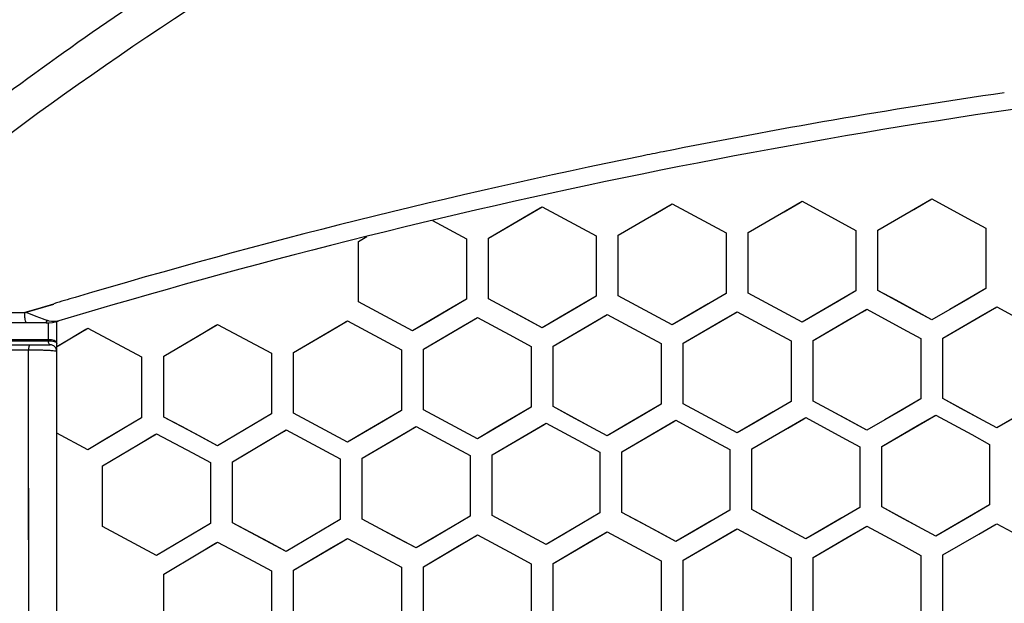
# Model space of a CAD drawing. Header units: millimetres. Extents: x 0 to 420, y 0 to 297.
# Tile 14 of 117: x 104.88 to 113.82, y 121.5 to 126.8. Entities that reach past the tile are written whole.
import ezdxf

# ---------------------------------------------------------------- set-up
doc = ezdxf.new("R2010")
doc.units = ezdxf.units.MM
doc.header["$LTSCALE"] = 23.1
doc.linetypes.add('DASHED', pattern=[0.2, 0.1, -0.1])
doc.layers.get('0').update_dxf_attribs({"linetype": 'CONTINUOUS'})
doc.layers.add('DIM_PILOTEES', color=7, linetype='CONTINUOUS')
doc.styles.get("Standard").update_dxf_attribs({"font": 'txt', "width": 0.7})
doc.dimstyles.new('DIMSTYLE_2', dxfattribs={"dimtxt": 2.5, "dimasz": 3.5, "dimexe": 2, "dimexo": 0, "dimtad": 1, "dimdec": 0, "dimlfac": 5, "dimdsep": 46, "dimtxsty": 'Standard', "dimblk": '_FILLED', "dimblk1": '_FILLED', "dimblk2": '_FILLED', "dimcen": 0.09, "dimazin": 2, "dimtp": 0.8, "dimtm": 0.8, "dimtfac": 1, "dimtdec": 0, "dimtofl": 0, "dimtmove": 0, "dimatfit": 3, "dimldrblk": '_FILLED', "dimfxl": 0, "dimtolj": 1, "dimarcsym": 0})
doc.dimstyles.new('DIMSTYLE_5', dxfattribs={"dimtxt": 2.5, "dimasz": 3.5, "dimexe": 2, "dimexo": 0, "dimtad": 1, "dimdsep": 46, "dimtxsty": 'Standard', "dimblk": '_FILLED', "dimblk1": '_FILLED', "dimblk2": '_FILLED', "dimcen": 0.09, "dimazin": 2, "dimtp": 0.3, "dimtm": 0.3, "dimtfac": 1, "dimtmove": 0, "dimatfit": 2, "dimldrblk": '_FILLED', "dimfxl": 0, "dimtolj": 1, "dimarcsym": 0})

# ---------------------------------------------------------------- blocks, each defined once
blk = doc.blocks.new('_FILLED')
at = {"color": 0, "linetype": 'ByBlock'}
blk.add_solid([(0, 0), (-1, 0.1429), (-1, -0.1429)], dxfattribs=at)
blk = doc.blocks.new('*D9')
at = {"layer": 'DIM_PILOTEES', "color": 2, "linetype": 'Continuous'}
for p, q in [((113.2821, 133.6411), (55.4484, 133.6411)), ((57.4484, 133.6411), (57.4484, 85.8335)), ((57.4484, 38.026), (57.4484, 85.8335)), ((109.3982, 38.026), (55.4484, 38.026))]:
    blk.add_line(p, q, dxfattribs=at)
at = {"layer": 'DIM_PILOTEES', "color": 2, "linetype": 'Continuous', "xscale": 3.5, "yscale": 3.5, "zscale": 3.5}
for p, rotation in [((57.4484, 133.6411), 90), ((57.4484, 38.026), 270)]:
    blk.add_blockref('_FILLED', p, dxfattribs=dict(at, rotation=rotation))
at = {"layer": 'DIM_PILOTEES', "color": 2, "linetype": 'Continuous', "insert": (54.3234, 88.2148), "char_height": 2.5, "width": 8.839286, "attachment_point": 2, "rotation": 90, "line_spacing_factor": 0.9}
blk.add_mtext('{\\ftxt;\\W0.0001;\\H0.0001;\\~}{\\ftxt;\\W2.3571428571;\\H2.5; }{\\ftxt;\\W0.0001;\\H0.0001;\\~}', dxfattribs=at)
blk = doc.blocks.new('*D12')
at = {"layer": 'DIM_PILOTEES', "color": 2, "linetype": 'Continuous'}
for p, q in [((124.3756, 87.1508), (177.724, 126.6333)), ((165.6092, 117.6673), (124.3756, 87.1508)), ((83.142, 56.6344), (124.3756, 87.1508))]:
    blk.add_line(p, q, dxfattribs=at)
at = {"layer": 'DIM_PILOTEES', "color": 2, "linetype": 'Continuous', "xscale": 3.5, "yscale": 3.5, "zscale": 3.5}
for p, rotation in [((165.6092, 117.6673), 36.504704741), ((83.142, 56.6344), 216.504704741)]:
    blk.add_blockref('_FILLED', p, dxfattribs=dict(at, rotation=rotation))
at = {"layer": 'DIM_PILOTEES', "color": 2, "linetype": 'Continuous', "insert": (167.4441, 122.9131), "char_height": 2.5, "width": 15.714286, "attachment_point": 1, "rotation": 36.5047, "line_spacing_factor": 0.9}
blk.add_mtext('{\\ftxt;\\W0.0001;\\H0.0001;\\~}{\\ftxt;\\W0.7857142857;\\H2.5; }{\\ftxt;\\W0.0001;\\H0.0001;\\~}{\\ftxt;\\W0.0001;\\H0.0001;\\~}{\\ftxt;\\W1.3333333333;\\H2.5; }{\\ftxt;\\W0.0001;\\H0.0001;\\~}{\\ftxt;\\W0.0001;\\H0.0001;\\~}{\\ftxt;\\W2.0714285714;\\H2.5; }{\\ftxt;\\W0.0001;\\H0.0001;\\~}', dxfattribs=at)

msp = doc.modelspace()

# ---------------------------------------------------------------- linework, layer by layer
at = {"color": 7, "linetype": 'Continuous'}
for p, q in [((112.6756, 124.8866), (113.1656, 125.1694)), ((113.0019, 125.075), (113.1656, 125.1694)), ((113.1481, 125.1593), (113.1656, 125.1694)), ((113.1656, 125.1694), (113.4928, 124.9919)), ((109.1356, 124.8128), (109.6256, 125.099)), ((109.4619, 125.0034), (109.6079, 125.0887)), ((109.6079, 125.0887), (109.6256, 125.099)), ((109.6256, 125.099), (109.9528, 124.9229)), ((110.3156, 124.8396), (110.8056, 125.1246)), ((110.6419, 125.0295), (110.8056, 125.1246)), ((110.788, 125.1144), (110.8056, 125.1246)), ((110.8056, 125.1246), (111.1328, 124.9481)), ((111.4956, 124.8642), (111.9856, 125.1481)), ((111.8219, 125.0533), (111.968, 125.138)), ((111.968, 125.138), (111.9856, 125.1481)), ((111.9856, 125.1481), (112.3128, 124.9711)), ((112.6756, 124.8866), (113.0019, 125.075)), ((109.1356, 124.8128), (109.4619, 125.0034)), ((110.3156, 124.8396), (110.6419, 125.0295)), ((111.4956, 124.8642), (111.8219, 125.0533)), ((113.4928, 124.9919), (113.6556, 124.9035)), ((113.4928, 124.9919), (113.6556, 124.9035)), ((108.6271, 124.9737), (108.9356, 124.8081)), ((109.9528, 124.9229), (110.1156, 124.8352)), ((109.9528, 124.9229), (110.1156, 124.8352)), ((111.1328, 124.9481), (111.2956, 124.8602)), ((111.1328, 124.9481), (111.2956, 124.8602)), ((112.3128, 124.9711), (112.4756, 124.8829)), ((112.3128, 124.9711), (112.4756, 124.8829)), ((113.6556, 124.9035), (113.6556, 124.3548)), ((107.9556, 124.7838), (108.0326, 124.829)), ((108.9356, 124.8081), (108.9356, 124.258)), ((109.1356, 124.2628), (109.1356, 124.8128)), ((110.1156, 124.8352), (110.1156, 124.2855)), ((110.3156, 124.29), (110.3156, 124.8396)), ((111.2956, 124.8602), (111.2956, 124.3109)), ((111.4956, 124.3149), (111.4956, 124.8642)), ((112.4756, 124.8829), (112.4756, 124.3339)), ((112.6756, 124.3376), (112.6756, 124.8866)), ((107.9556, 124.2333), (107.9556, 124.7838)), ((113.6556, 124.3548), (113.3285, 124.166)), ((113.6556, 124.3548), (113.4919, 124.2603)), ((109.2994, 124.1747), (109.1356, 124.2628)), ((109.4628, 124.0869), (109.1356, 124.2628)), ((110.1156, 124.2855), (109.7885, 124.0945)), ((110.1156, 124.2855), (109.9519, 124.1899)), ((110.4794, 124.2017), (110.3156, 124.29)), ((110.6428, 124.1136), (110.3156, 124.29)), ((111.2956, 124.3109), (110.9685, 124.1206)), ((111.2956, 124.3109), (111.1319, 124.2156)), ((111.6595, 124.2263), (111.4956, 124.3149)), ((111.8228, 124.138), (111.4956, 124.3149)), ((112.4756, 124.3339), (112.1485, 124.1444)), ((112.4756, 124.3339), (112.3119, 124.2391)), ((112.8395, 124.2488), (112.6756, 124.3376)), ((113.0028, 124.1602), (112.6756, 124.3376)), ((104.9279, 124.1398), (105.0759, 124.1846)), ((104.928, 124.1393), (105.1874, 124.2144)), ((105.0759, 124.1846), (105.1866, 124.2179)), ((108.1194, 124.1455), (107.9556, 124.2333)), ((108.2828, 124.0579), (107.9556, 124.2333)), ((108.9356, 124.258), (108.6085, 124.0662)), ((108.9356, 124.258), (108.7719, 124.162)), ((109.6256, 123.9993), (109.2994, 124.1747)), ((109.9519, 124.1899), (109.6256, 123.9993)), ((110.8056, 124.0257), (110.4794, 124.2017)), ((111.1319, 124.2156), (110.8056, 124.0257)), ((111.9856, 124.0499), (111.6595, 124.2263)), ((112.3119, 124.2391), (111.9856, 124.0499)), ((113.1656, 124.0719), (112.8395, 124.2488)), ((113.4919, 124.2603), (113.1656, 124.0719)), ((113.2656, 123.9055), (113.7556, 124.1885)), ((113.5919, 124.094), (113.7556, 124.1885)), ((113.7381, 124.1783), (113.7556, 124.1885)), ((113.7556, 124.1885), (114.0828, 124.0105)), ((103.7783, 124.1388), (104.928, 124.1393)), ((105.0261, 124.1022), (104.9594, 124.1278)), ((105.0928, 124.0774), (105.0261, 124.1022)), ((108.4456, 123.9705), (108.1194, 124.1455)), ((108.7719, 124.162), (108.4456, 123.9705)), ((108.5456, 123.8044), (109.0356, 124.0919)), ((108.8719, 123.9959), (109.0356, 124.0919)), ((109.0178, 124.0815), (109.0356, 124.0919)), ((109.0356, 124.0919), (109.3628, 123.916)), ((109.6256, 123.9993), (109.4628, 124.0869)), ((109.7885, 124.0945), (109.6256, 123.9993)), ((109.7256, 123.8331), (110.2156, 124.1194)), ((110.0519, 124.0238), (110.2156, 124.1194)), ((110.1979, 124.1091), (110.2156, 124.1194)), ((110.2156, 124.1194), (110.5428, 123.943)), ((110.8056, 124.0257), (110.6428, 124.1136)), ((110.9685, 124.1206), (110.8056, 124.0257)), ((110.9056, 123.8595), (111.3956, 124.1447)), ((111.2319, 124.0494), (111.3956, 124.1447)), ((111.378, 124.1344), (111.3956, 124.1447)), ((111.3956, 124.1447), (111.7228, 123.9678)), ((111.9856, 124.0499), (111.8228, 124.138)), ((112.1485, 124.1444), (111.9856, 124.0499)), ((112.0856, 123.8836), (112.5756, 124.1677)), ((112.4119, 124.0728), (112.558, 124.1575)), ((112.558, 124.1575), (112.5756, 124.1677)), ((112.5756, 124.1677), (112.9028, 123.9903)), ((113.1656, 124.0719), (113.0028, 124.1602)), ((113.3285, 124.166), (113.1656, 124.0719)), ((113.2656, 123.9055), (113.5919, 124.094)), ((105.1166, 124.0439), (103.5755, 124.0439)), ((105.1405, 123.892), (105.1404, 124.0446)), ((105.2144, 109.3107), (105.2144, 124.0561)), ((105.3319, 123.8984), (105.4956, 123.9956)), ((105.4776, 123.9849), (105.4956, 123.9956)), ((105.4956, 123.9956), (105.9856, 123.7343)), ((106.1856, 123.7402), (106.6756, 124.03)), ((106.5119, 123.9333), (106.6577, 124.0194)), ((106.6577, 124.0194), (106.6756, 124.03)), ((106.6756, 124.03), (107.1656, 123.768)), ((107.3656, 123.7735), (107.8556, 124.0621)), ((107.6919, 123.9657), (107.8556, 124.0621)), ((107.8378, 124.0516), (107.8556, 124.0621)), ((107.8556, 124.0621), (108.1828, 123.8867)), ((108.4456, 123.9705), (108.2828, 124.0579)), ((108.6085, 124.0662), (108.4456, 123.9705)), ((108.5456, 123.8044), (108.8719, 123.9959)), ((109.7256, 123.8331), (110.0519, 124.0238)), ((110.9056, 123.8595), (111.2319, 124.0494)), ((112.0856, 123.8836), (112.4119, 124.0728)), ((105.2266, 123.8359), (105.4776, 123.985)), ((106.1856, 123.7402), (106.5119, 123.9333)), ((107.3656, 123.7735), (107.6919, 123.9657)), ((109.3628, 123.916), (109.5256, 123.8284)), ((109.3628, 123.916), (109.5256, 123.8284)), ((110.5428, 123.943), (110.7056, 123.8552)), ((110.5428, 123.943), (110.7056, 123.8552)), ((111.7228, 123.9678), (111.8856, 123.8797)), ((111.7228, 123.9678), (111.8856, 123.8797)), ((112.9028, 123.9903), (113.0656, 123.9019)), ((112.9028, 123.9903), (113.0656, 123.9019)), ((113.2656, 123.3559), (113.2656, 123.9055)), ((103.5756, 123.8439), (105.1544, 123.8439)), ((103.5929, 123.8813), (105.1385, 123.8802)), ((105.2144, 123.8286), (105.3319, 123.8984)), ((105.2144, 123.8286), (105.2266, 123.8359)), ((108.1828, 123.8867), (108.3456, 123.7994)), ((108.1828, 123.8867), (108.3456, 123.7994)), ((109.5256, 123.8284), (109.5256, 123.2777)), ((109.7256, 123.2825), (109.7256, 123.8331)), ((110.7056, 123.8552), (110.7056, 123.3049)), ((110.9056, 123.3093), (110.9056, 123.8595)), ((111.8856, 123.8797), (111.8856, 123.3297)), ((112.0856, 123.3337), (112.0856, 123.8836)), ((113.0656, 123.9019), (113.0656, 123.3523)), ((103.5575, 123.7978), (104.9581, 123.7976)), ((104.9677, 109.3324), (104.9581, 123.7976)), ((105.9856, 123.7343), (105.9856, 123.1822)), ((106.1856, 123.1881), (106.1856, 123.7402)), ((107.1656, 123.768), (107.1656, 123.2164)), ((107.3656, 123.2219), (107.3656, 123.7735)), ((108.3456, 123.7994), (108.3456, 123.2482)), ((108.5456, 123.2534), (108.5456, 123.8044)), ((109.5256, 123.2777), (109.1985, 123.0858)), ((109.5256, 123.2777), (109.3619, 123.1817)), ((109.8894, 123.1942), (109.7256, 123.2825)), ((110.0528, 123.1062), (109.7256, 123.2825)), ((110.7056, 123.3049), (110.3785, 123.1138)), ((110.7056, 123.3049), (110.5419, 123.2092)), ((111.0695, 123.2208), (110.9056, 123.3093)), ((111.2328, 123.1325), (110.9056, 123.3093)), ((111.8856, 123.3297), (111.5585, 123.1394)), ((111.8856, 123.3297), (111.7219, 123.2345)), ((112.2495, 123.245), (112.0856, 123.3337)), ((112.4128, 123.1565), (112.0856, 123.3337)), ((113.0656, 123.3523), (112.7385, 123.1627)), ((113.0656, 123.3523), (112.9019, 123.2574)), ((113.4295, 123.2669), (113.2656, 123.3559)), ((113.5928, 123.1781), (113.2656, 123.3559)), ((114.0819, 123.2781), (113.7556, 123.0896)), ((106.3494, 123.1007), (106.1856, 123.1881)), ((106.5128, 123.0134), (106.1856, 123.1881)), ((107.1656, 123.2164), (106.8385, 123.0229)), ((107.1656, 123.2164), (107.0019, 123.1196)), ((107.5294, 123.1342), (107.3656, 123.2219)), ((107.6928, 123.0467), (107.3656, 123.2219)), ((108.3456, 123.2482), (108.0185, 123.0555)), ((108.3456, 123.2482), (108.1819, 123.1518)), ((108.7094, 123.1654), (108.5456, 123.2534)), ((108.8728, 123.0777), (108.5456, 123.2534)), ((110.2156, 123.0185), (109.8894, 123.1942)), ((110.5419, 123.2092), (110.2156, 123.0185)), ((111.3956, 123.0445), (111.0695, 123.2208)), ((111.7219, 123.2345), (111.3956, 123.0445)), ((112.5756, 123.0682), (112.2495, 123.245)), ((112.9019, 123.2574), (112.5756, 123.0682)), ((112.7099, 122.9216), (113.1999, 123.2057)), ((113.0362, 123.1108), (113.1999, 123.2057)), ((113.1823, 123.1955), (113.1999, 123.2057)), ((113.1999, 123.2057), (113.5271, 123.0279)), ((113.7556, 123.0896), (113.4295, 123.2669)), ((105.9856, 123.1822), (105.6585, 122.9879)), ((105.9856, 123.1822), (105.8219, 123.0849)), ((106.6756, 122.9264), (106.3494, 123.1007)), ((107.0019, 123.1196), (106.6756, 122.9264)), ((107.8556, 122.9594), (107.5294, 123.1342)), ((108.1819, 123.1518), (107.8556, 122.9594)), ((107.9899, 122.8135), (108.4799, 123.1022)), ((108.3162, 123.0058), (108.4799, 123.1022)), ((108.462, 123.0917), (108.4799, 123.1022)), ((108.4799, 123.1022), (108.8071, 122.9265)), ((109.0356, 122.9901), (108.7094, 123.1654)), ((109.3619, 123.1817), (109.0356, 122.9901)), ((109.1699, 122.844), (109.6599, 123.1315)), ((109.4962, 123.0355), (109.6421, 123.1211)), ((109.6421, 123.1211), (109.6599, 123.1315)), ((109.6599, 123.1315), (109.9871, 122.9553)), ((110.2156, 123.0185), (110.0528, 123.1062)), ((110.3785, 123.1138), (110.2156, 123.0185)), ((110.3499, 122.8722), (110.8399, 123.1586)), ((110.6762, 123.0629), (110.8222, 123.1482)), ((110.8222, 123.1482), (110.8399, 123.1586)), ((110.8399, 123.1586), (111.1671, 122.9818)), ((111.3956, 123.0445), (111.2328, 123.1325)), ((111.5585, 123.1394), (111.3956, 123.0445)), ((111.5299, 122.898), (112.0199, 123.1833)), ((111.8562, 123.088), (112.0022, 123.173)), ((112.0022, 123.173), (112.0199, 123.1833)), ((112.0199, 123.1833), (112.3471, 123.006)), ((112.5756, 123.0682), (112.4128, 123.1565)), ((112.7385, 123.1627), (112.5756, 123.0682)), ((112.7099, 122.9216), (113.0362, 123.1108)), ((113.7556, 123.0896), (113.5928, 123.1781)), ((113.9185, 123.1838), (113.7556, 123.0896)), ((105.4956, 122.8909), (105.2144, 123.0408)), ((105.4956, 122.8909), (105.2144, 123.0408)), ((105.8219, 123.0849), (105.4956, 122.8909)), ((105.9562, 122.9392), (106.1199, 123.0364)), ((105.9562, 122.9392), (106.1019, 123.0258)), ((106.1019, 123.0257), (106.1199, 123.0364)), ((106.1199, 123.0364), (106.447, 122.8617)), ((106.6756, 122.9264), (106.5128, 123.0134)), ((106.8385, 123.0229), (106.6756, 122.9264)), ((106.8099, 122.7805), (107.2999, 123.0705)), ((107.1362, 122.9737), (107.282, 123.0599)), ((107.282, 123.0599), (107.2999, 123.0705)), ((107.2999, 123.0705), (107.627, 122.8953)), ((107.8556, 122.9594), (107.6928, 123.0467)), ((108.0185, 123.0555), (107.8556, 122.9594)), ((109.0356, 122.9901), (108.8728, 123.0777)), ((109.1985, 123.0858), (109.0356, 122.9901)), ((109.1699, 122.844), (109.4962, 123.0355)), ((110.3499, 122.8722), (110.6762, 123.0629)), ((111.5299, 122.898), (111.8562, 123.088)), ((113.5271, 123.0279), (113.6899, 122.9393)), ((113.5271, 123.0279), (113.6899, 122.9393)), ((105.6585, 122.9879), (105.4956, 122.8909)), ((105.6299, 122.7452), (105.9562, 122.9392)), ((106.8099, 122.7805), (107.1362, 122.9737)), ((107.9899, 122.8135), (108.3162, 123.0058)), ((108.8071, 122.9265), (108.9699, 122.839)), ((108.8071, 122.9265), (108.9699, 122.839)), ((109.9871, 122.9553), (110.1499, 122.8676)), ((109.9871, 122.9553), (110.1499, 122.8676)), ((111.1671, 122.9818), (111.3299, 122.8938)), ((111.1671, 122.9818), (111.3299, 122.8938)), ((112.3471, 123.006), (112.5099, 122.9177)), ((112.3471, 123.006), (112.5099, 122.9177)), ((112.7099, 122.3711), (112.7099, 122.9216)), ((113.6899, 122.9393), (113.6899, 122.3891)), ((106.447, 122.8617), (106.6099, 122.7747)), ((106.447, 122.8617), (106.6099, 122.7747)), ((107.627, 122.8953), (107.7899, 122.808)), ((107.627, 122.8953), (107.7899, 122.808)), ((108.9699, 122.839), (108.9699, 122.2873)), ((109.1699, 122.2924), (109.1699, 122.844)), ((110.1499, 122.8676), (110.1499, 122.3163)), ((110.3499, 122.321), (110.3499, 122.8722)), ((111.3299, 122.8938), (111.3299, 122.3429)), ((111.5299, 122.3472), (111.5299, 122.898)), ((112.5099, 122.9177), (112.5099, 122.3672)), ((105.6299, 122.1922), (105.6299, 122.7452)), ((106.6099, 122.7747), (106.6099, 122.2221)), ((106.8099, 122.228), (106.8099, 122.7805)), ((107.7899, 122.808), (107.7899, 122.2559)), ((107.9899, 122.2614), (107.9899, 122.8135)), ((113.6899, 122.3891), (113.3628, 122.1995)), ((113.6899, 122.3891), (113.5262, 122.2942)), ((110.1499, 122.3163), (109.8228, 122.1244)), ((110.1499, 122.3163), (109.9862, 122.2202)), ((110.5137, 122.2326), (110.3499, 122.321)), ((110.6771, 122.1444), (110.3499, 122.321)), ((111.3299, 122.3429), (111.0028, 122.1518)), ((111.3299, 122.3429), (111.1662, 122.2473)), ((111.6938, 122.2585), (111.5299, 122.3472)), ((111.8571, 122.1701), (111.5299, 122.3472)), ((112.5099, 122.3672), (112.1828, 122.1768)), ((112.5099, 122.3672), (112.3462, 122.2719)), ((112.8738, 122.2821), (112.7099, 122.3711)), ((113.0371, 122.1934), (112.7099, 122.3711)), ((113.5262, 122.2942), (113.1999, 122.1049)), ((106.6099, 122.2221), (106.2828, 122.0277)), ((106.6099, 122.2221), (106.4462, 122.1248)), ((106.9737, 122.1404), (106.8099, 122.228)), ((107.1371, 122.053), (106.8099, 122.228)), ((107.7899, 122.2559), (107.4628, 122.0623)), ((107.7899, 122.2559), (107.6262, 122.159)), ((108.1537, 122.1735), (107.9899, 122.2614)), ((108.3171, 122.0858), (107.9899, 122.2614)), ((108.9699, 122.2873), (108.6428, 122.0946)), ((108.9699, 122.2873), (108.8062, 122.1908)), ((109.3337, 122.2042), (109.1699, 122.2924)), ((109.4971, 122.1163), (109.1699, 122.2924)), ((109.6599, 122.0286), (109.3337, 122.2042)), ((109.9862, 122.2202), (109.6599, 122.0286)), ((110.8399, 122.0564), (110.5137, 122.2326)), ((111.1662, 122.2473), (110.8399, 122.0564)), ((112.0199, 122.0819), (111.6938, 122.2585)), ((112.3462, 122.2719), (112.0199, 122.0819)), ((113.1999, 122.1049), (112.8738, 122.2821)), ((113.2656, 121.9349), (113.7556, 122.2191)), ((113.5919, 122.1242), (113.7556, 122.2191)), ((113.5919, 122.1242), (113.738, 122.2089)), ((113.738, 122.2089), (113.7556, 122.2191)), ((113.7556, 122.2191), (114.0828, 122.0409)), ((105.7937, 122.1048), (105.6299, 122.1922)), ((105.957, 122.0177), (105.6299, 122.1922)), ((106.4462, 122.1248), (106.1199, 121.9307)), ((107.2999, 121.9658), (106.9737, 122.1404)), ((107.6262, 122.159), (107.2999, 121.9658)), ((108.4799, 121.9984), (108.1537, 122.1735)), ((108.8062, 122.1908), (108.4799, 121.9984)), ((108.5456, 121.8284), (109.0356, 122.1174)), ((109.0177, 122.1068), (109.0356, 122.1174)), ((109.0356, 122.1174), (109.3628, 121.9414)), ((109.6599, 122.0286), (109.4971, 122.1163)), ((109.8228, 122.1244), (109.6599, 122.0286)), ((109.7256, 121.8587), (110.2156, 122.1464)), ((110.0519, 122.0503), (110.2156, 122.1464)), ((110.1978, 122.1359), (110.2156, 122.1464)), ((110.2156, 122.1464), (110.5428, 121.9698)), ((110.8399, 122.0564), (110.6771, 122.1444)), ((111.0028, 122.1518), (110.8399, 122.0564)), ((110.9056, 121.8865), (111.3956, 122.173)), ((111.2319, 122.0773), (111.3956, 122.173)), ((111.2319, 122.0773), (111.3779, 122.1626)), ((111.3779, 122.1626), (111.3956, 122.173)), ((111.3956, 122.173), (111.7228, 121.9959)), ((112.0199, 122.0819), (111.8571, 122.1701)), ((112.1828, 122.1768), (112.0199, 122.0819)), ((112.0856, 121.9119), (112.5756, 122.1972)), ((112.4119, 122.1019), (112.5579, 122.1869)), ((112.5579, 122.1869), (112.5756, 122.1972)), ((112.5756, 122.1972), (112.9028, 122.0196)), ((113.1999, 122.1049), (113.0371, 122.1934)), ((113.3628, 122.1995), (113.1999, 122.1049)), ((113.2656, 121.9349), (113.5919, 122.1242)), ((106.1199, 121.9307), (105.7937, 122.1048)), ((106.2828, 122.0277), (106.1199, 121.9307)), ((106.5119, 121.9548), (106.6756, 122.0521)), ((106.5119, 121.9548), (106.6576, 122.0414)), ((106.6576, 122.0414), (106.6756, 122.0521)), ((106.6756, 122.0521), (107.0028, 121.8772)), ((107.2999, 121.9658), (107.1371, 122.053)), ((107.4628, 122.0623), (107.2999, 121.9658)), ((107.3656, 121.7958), (107.8556, 122.086)), ((107.6919, 121.9891), (107.8556, 122.086)), ((107.8377, 122.0753), (107.8556, 122.086)), ((107.8556, 122.086), (108.1828, 121.9105)), ((108.4799, 121.9984), (108.3171, 122.0858)), ((108.6428, 122.0946), (108.4799, 121.9984)), ((108.8719, 122.0209), (109.0177, 122.1068)), ((109.7256, 121.8587), (110.0519, 122.0503)), ((110.9056, 121.8865), (111.2319, 122.0773)), ((112.0856, 121.9119), (112.4119, 122.1019)), ((106.1199, 121.9307), (105.957, 122.0177)), ((106.1856, 121.7607), (106.5119, 121.9548)), ((107.3656, 121.7958), (107.6919, 121.9891)), ((108.5456, 121.8284), (108.8719, 122.0209)), ((109.3628, 121.9414), (109.5256, 121.8537)), ((109.3628, 121.9414), (109.5256, 121.8537)), ((110.5428, 121.9698), (110.7056, 121.8819)), ((110.5428, 121.9698), (110.7056, 121.8819)), ((111.7228, 121.9959), (111.8856, 121.9077)), ((111.7228, 121.9959), (111.8856, 121.9077)), ((112.9028, 122.0196), (113.0656, 121.9312)), ((112.9028, 122.0196), (113.0656, 121.9312)), ((107.0028, 121.8772), (107.1656, 121.79)), ((107.0028, 121.8772), (107.1656, 121.79)), ((108.1828, 121.9105), (108.3456, 121.8231)), ((108.1828, 121.9105), (108.3456, 121.8231)), ((109.5256, 121.8537), (109.5256, 121.3014)), ((109.7256, 121.3064), (109.7256, 121.8587)), ((110.7056, 121.8819), (110.7056, 121.33)), ((110.9056, 121.3346), (110.9056, 121.8865)), ((111.8856, 121.9077), (111.8856, 121.3562)), ((112.0856, 121.3604), (112.0856, 121.9119)), ((113.0656, 121.9312), (113.0656, 121.38)), ((113.2656, 121.3837), (113.2656, 121.9349)), ((106.1856, 121.2071), (106.1856, 121.7607)), ((107.1656, 121.79), (107.1656, 121.2368)), ((107.3656, 121.2427), (107.3656, 121.7958)), ((108.3456, 121.8231), (108.3456, 121.2703)), ((108.5456, 121.2758), (108.5456, 121.8284))]:
    msp.add_line(p, q, dxfattribs=at)
msp.add_lwpolyline([(104.9667, 110.6046), (104.9609, 119.126), (104.9602, 120.3129), (104.9594, 121.4882), (104.9588, 122.6495), (104.9581, 123.7976)], dxfattribs=at)
at = {"color": 2, "linetype": 'DASHED'}
msp.add_circle((124.3756, 87.1508), 51.2978, dxfattribs=at)
at = {"color": 7, "linetype": 'Continuous'}
for centre, radius, start, end in [((122.5165, 66.6045), 60, 96.296571, 106.742875), ((122.5361, 66.4641), 60.3025, 98.307238, 101.297613), ((122.6574, 65.9412), 60.8391, 101.498832, 106.497826), ((122.5479, 66.4013), 60.3664, 101.29693, 101.48404), ((123.2242, 63.98), 62.8805, 106.485478, 106.669738), ((105.1166, 124.4439), 0.4, 270, 286.74288), ((105.1544, 123.7839), 0.06, 0, 90.00002)]:
    msp.add_arc(centre, radius, start, end, dxfattribs=at)
for points, knots in [([(103.4978, 125.1402), (104.1576, 125.6805), (105.5193, 126.7155), (108.4086, 128.5567), (110.7368, 129.6797), (112.3356, 130.3016)], [0, 0, 0, 0, 0.249089, 0.498927, 1, 1, 1, 1]), ([(112.3354, 129.9417), (110.8277, 129.352), (107.901, 127.9492), (105.2206, 126.1214), (103.9544, 125.123)], [0, 0, 0, 0, 0.501002, 1, 1, 1, 1]), ([(104.9422, 124.0439), (104.935, 124.0439), (104.926, 124.0719), (104.9247, 124.0897), (104.9247, 124.1039)], [0, 0, 0, 0, 0.334234, 1, 1, 1, 1]), ([(105.1166, 124.0439), (105.1176, 124.0439), (105.1238, 124.0509), (105.1238, 124.0593), (105.1248, 124.0664)], [0, 0, 0, 0, 0.114124, 1, 1, 1, 1]), ([(105.144, 124.0604), (105.1408, 124.0613), (105.1343, 124.0631), (105.128, 124.0653), (105.1248, 124.0664)], [0, 0, 0, 0, 0.495418, 1, 1, 1, 1]), ([(103.0088, 123.8945), (103.3631, 123.8935), (104.0736, 123.893), (104.7842, 123.8923), (105.1405, 123.892)], [0, 0, 0, 0, 0.49862, 1, 1, 1, 1]), ([(104.9577, 123.7976), (104.9577, 123.8008), (104.9594, 123.8069), (104.9609, 123.8181), (104.9637, 123.8298), (104.968, 123.8393), (104.9726, 123.8439), (104.9746, 123.8439)], [0, 0, 0, 0, 0.189599, 0.366977, 0.668611, 0.882744, 1, 1, 1, 1]), ([(105.1385, 123.8802), (105.1475, 123.8812), (105.1652, 123.8815), (105.189, 123.8772), (105.2069, 123.8704), (105.2144, 123.8606), (105.2144, 123.8564)], [0, 0, 0, 0, 0.322626, 0.622126, 0.851515, 1, 1, 1, 1]), ([(105.1544, 123.8439), (105.15, 123.8439), (105.1413, 123.8588), (105.1396, 123.871), (105.1385, 123.8802)], [0, 0, 0, 0, 0.318711, 1, 1, 1, 1]), ([(105.1405, 123.892), (105.1493, 123.8933), (105.1669, 123.8934), (105.1908, 123.8869), (105.2088, 123.8748), (105.2144, 123.8621), (105.2144, 123.8564)], [0, 0, 0, 0, 0.297462, 0.577247, 0.811125, 1, 1, 1, 1]), ([(104.9581, 123.7976), (104.9889, 123.7983), (105.0345, 123.7984), (105.0935, 123.7972), (105.1328, 123.7956), (105.1657, 123.7934), (105.1903, 123.791), (105.2056, 123.7883), (105.2123, 123.7862), (105.2144, 123.7846), (105.2144, 123.7839)], [0, 0, 0, 0, 0.358131, 0.530573, 0.685853, 0.815758, 0.913741, 0.975284, 0.991837, 1, 1, 1, 1])]:
    msp.add_open_spline(points, degree=3, knots=knots, dxfattribs=at)
for points in [[(104.9247, 124.1039), (104.9247, 124.1143), (104.9228, 124.1263), (104.9286, 124.1349)], [(104.9594, 124.1278), (104.949, 124.1318), (104.9385, 124.1357), (104.928, 124.1393)], [(105.1248, 124.0664), (105.114, 124.0698), (105.1034, 124.0735), (105.0928, 124.0774)], [(105.2319, 124.0609), (105.2038, 124.0525), (105.1723, 124.053), (105.144, 124.0604)], [(105.1385, 123.8802), (105.139, 123.8842), (105.1396, 123.8881), (105.1405, 123.892)]]:
    msp.add_open_spline(points, degree=3, dxfattribs=at)

# ---------------------------------------------------------------- dimensions: what is measured, and where the dimension line sits
at = {"layer": 'DIM_PILOTEES', "color": 2, "linetype": 'Continuous'}
dim = msp.add_linear_dim(base=(57.4484, 133.6411), p1=(109.3982, 38.026), p2=(113.2821, 133.6411), angle=90, text='{\\ftxt;\\W0.0001;\\H0.0001;\\~}{\\ftxt;\\W2.3571428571;\\H2.5; }{\\ftxt;\\W0.0001;\\H0.0001;\\~}', dimstyle='DIMSTYLE_2', dxfattribs=at)
dim.commit()
dim.dimension.update_dxf_attribs({"geometry": '*D9', "text_midpoint": (57.4484, 87.8577), "dimtype": 160})
dim = msp.add_diameter_dim_2p(p1=(165.6092, 117.6673), p2=(83.142, 56.6344), text='{\\ftxt;\\W0.0001;\\H0.0001;\\~}{\\ftxt;\\W0.7857142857;\\H2.5; }{\\ftxt;\\W0.0001;\\H0.0001;\\~}{\\ftxt;\\W0.0001;\\H0.0001;\\~}{\\ftxt;\\W1.3333333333;\\H2.5; }{\\ftxt;\\W0.0001;\\H0.0001;\\~}{\\ftxt;\\W0.0001;\\H0.0001;\\~}{\\ftxt;\\W2.0714285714;\\H2.5; }{\\ftxt;\\W0.0001;\\H0.0001;\\~}', dimstyle='DIMSTYLE_5', override={"dimpost": '<>'}, dxfattribs=at)
dim.commit()
dim.dimension.update_dxf_attribs({"geometry": '*D12', "text_midpoint": (173.1896, 124.0551), "dimtype": 163})

doc.saveas('drawing.dxf')
